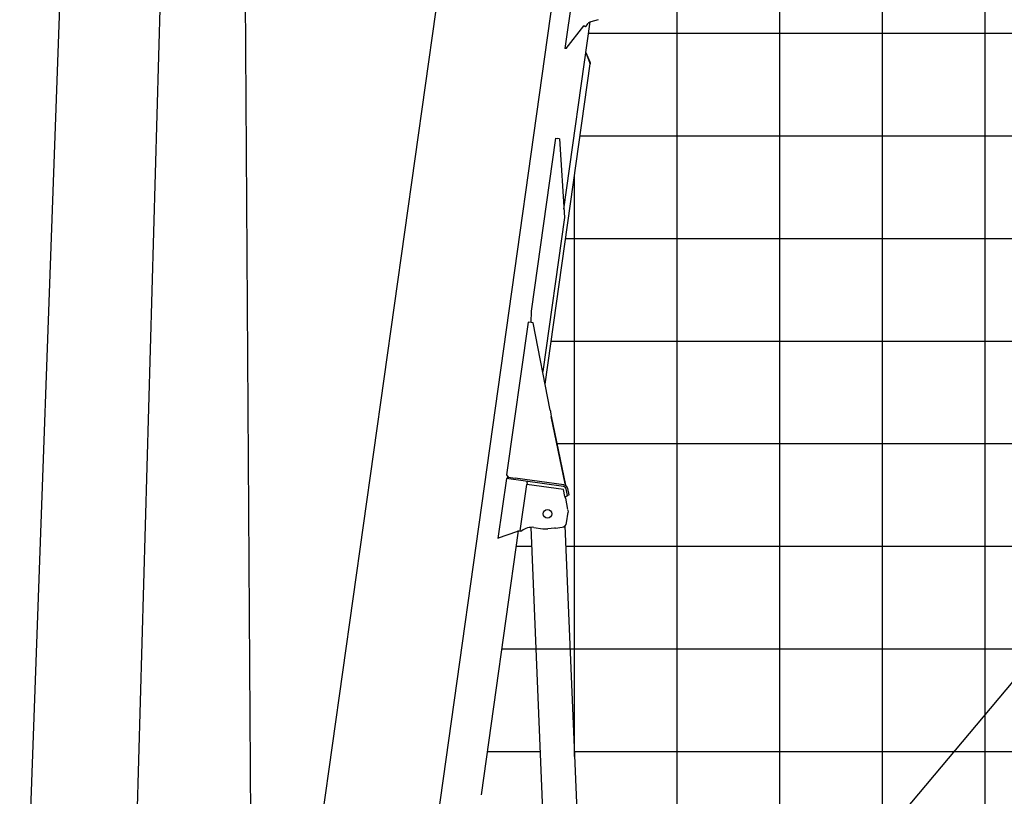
# Model space of a CAD drawing. Extents: x -435160 to 60202, y -141577 to 51651.
# Tile 19 of 41: x -245687 to -236096, y -108626 to -101057. Entities that reach past the tile are written whole.
import ezdxf

# ---------------------------------------------------------------- set-up
doc = ezdxf.new("R2010")
doc.units = 0
doc.layers.get('0').update_dxf_attribs({"linetype": 'CONTINUOUS'})

msp = doc.modelspace()

# ---------------------------------------------------------------- linework, layer by layer
at = {"color": 151, "linetype": 'Continuous'}
for p, q in [((-243725.351474, -64102.007783), (-243407.425409, -113571.955204)), ((-243970.53423, -64173.536728), (-245687.040515, -111645.268036)), ((-206047.014105, -71792.118661), (-239194.197773, -111295.394039)), ((-243642.385128, -77011.741188), (-244682.620505, -113717.66745))]:
    msp.add_line(p, q, dxfattribs=at)
at = {"color": 252, "linetype": 'Continuous'}
for p, q in [((-236282.294651, -115800.420307), (-236282.294651, -74023.815981)), ((-237282.294651, -115800.420307), (-237282.294651, -81139.186117)), ((-238282.294651, -113858.775932), (-238282.294651, -87176.879306)), ((-239282.294651, -113747.638665), (-239282.294651, -94716.191871)), ((-240145.50799, -101188.795841), (-131282.294651, -101188.795841)), ((-240228.77605, -102188.795841), (-131282.294651, -102188.795841)), ((-240282.294651, -108236.838122), (-240282.294651, -102569.600476)), ((-240369.316885, -103188.795841), (-131282.294651, -103188.795841)), ((-240509.857719, -104188.795841), (-131282.294651, -104188.795841)), ((-240454.595594, -105188.795841), (-131282.294651, -105188.795841)), ((-240848.212163, -106188.795841), (-240698.408472, -106188.795841)), ((-240368.12662, -106188.795841), (-131282.294651, -106188.795841)), ((-240988.752998, -107188.795841), (-131282.294651, -107188.795841))]:
    msp.add_line(p, q, dxfattribs=at)
at = {"color": 10, "linetype": 'Continuous'}
for p, q in [((-242239.334257, -113292.064059), (-240482.044507, -100788.297779)), ((-240303.020174, -100822.191678), (-240375.529454, -101338.122011)), ((-243492.78995, -114177.697467), (-241633.266645, -100982.618656)), ((-240386.523712, -102903.711818), (-240130.16041, -101079.592136)), ((-240053.639012, -101057.21463), (-240125.130589, -101077.845958)), ((-240365.626179, -101339.513825), (-240190.910706, -101116.659491)), ((-240198.710034, -101126.763996), (-240191.315555, -101117.314497)), ((-240191.315555, -101117.314497), (-240190.843903, -101116.710485)), ((-240189.741354, -101118.546548), (-240191.315555, -101117.314497)), ((-240189.741354, -101118.546548), (-240189.254861, -101117.924602)), ((-240189.741354, -101118.546548), (-240183.440042, -101123.475389)), ((-240183.440042, -101123.475389), (-240182.895454, -101122.779937)), ((-240173.273689, -101123.916464), (-240150.607087, -101095.024117)), ((-240374.783014, -101338.226916), (-240375.529454, -101338.122011)), ((-240365.626179, -101339.513825), (-240374.783014, -101338.226916)), ((-240167.855294, -101378.920743), (-240172.491662, -101380.794647)), ((-240169.8428, -101387.350448), (-240172.491662, -101380.794647)), ((-240171.932856, -101382.179848), (-240172.491662, -101380.794647)), ((-240169.8428, -101387.350448), (-240135.486109, -101472.387651)), ((-240130.117093, -101472.328624), (-240167.855294, -101378.920743)), ((-240568.778081, -104608.036003), (-240129.999607, -101485.964933)), ((-240135.486109, -101472.387651), (-240129.999607, -101485.964933)), ((-240132.280184, -101480.319143), (-240134.753249, -101474.201018)), ((-240127.645542, -101478.446562), (-240132.280184, -101480.319143)), ((-240127.645542, -101478.446562), (-240130.117093, -101472.328624)), ((-240467.505947, -102212.833312), (-240704.51772, -103899.259709)), ((-240467.505947, -102212.833312), (-240450.317988, -102215.248922)), ((-240428.568235, -102218.305651), (-240450.317988, -102215.248922)), ((-240428.568235, -102218.305651), (-240381.517708, -102985.318207)), ((-240381.517708, -102985.318207), (-240592.35638, -104485.513306)), ((-240704.51772, -103899.259709), (-240708.401394, -104006.76542)), ((-240941.256548, -105492.820532), (-240731.94019, -104003.457258)), ((-240727.221265, -104004.120459), (-240731.94019, -104003.457258)), ((-240683.8245, -104010.219477), (-240727.221265, -104004.120459)), ((-240519.769067, -104862.705642), (-240683.8245, -104010.219477)), ((-240510.172995, -104920.10514), (-240370.79904, -105592.606129)), ((-240373.265002, -105580.725335), (-240509.300151, -104925.176344)), ((-240925.133968, -105515.282661), (-240941.256548, -105492.820532)), ((-240946.297014, -105528.465984), (-241028.409165, -106112.724293)), ((-240945.870902, -105528.52587), (-240946.297014, -105528.465984)), ((-240388.651714, -105606.83792), (-240945.870902, -105528.52587)), ((-240936.410794, -105513.697807), (-240938.637612, -105529.542442)), ((-240929.348252, -105514.690382), (-240936.410794, -105513.697807)), ((-240929.348252, -105514.690382), (-240862.010741, -105524.154052)), ((-240386.473245, -105590.986489), (-240862.010741, -105524.154052)), ((-240810.760468, -106037.280624), (-240747.436665, -105586.708356)), ((-240745.209951, -105570.864463), (-240747.436665, -105586.708356)), ((-240390.941077, -105636.810544), (-240747.436665, -105586.708356)), ((-240745.209951, -105570.864463), (-240743.261535, -105557.000759)), ((-240386.408259, -105590.995622), (-240370.675425, -105593.206728)), ((-240373.265002, -105580.725335), (-240370.675425, -105593.206728)), ((-240377.095654, -105703.937706), (-240390.941077, -105636.810544)), ((-240349.634509, -105692.691133), (-240363.592627, -105630.016695)), ((-240334.017316, -105689.212497), (-240349.634509, -105692.691133)), ((-240334.017316, -105689.212497), (-240347.975619, -105626.539548)), ((-240374.651238, -105709.788316), (-240371.964641, -105710.165892)), ((-240366.921784, -105706.364477), (-240371.964641, -105710.165892)), ((-240370.449833, -105720.065505), (-240349.526055, -105829.735584)), ((-240349.376052, -105693.143505), (-240366.921784, -105706.364477)), ((-240349.485048, -105692.658213), (-240349.376052, -105693.143505)), ((-240359.857732, -105959.757153), (-240344.584168, -105855.641148)), ((-240348.262553, -105836.357877), (-240344.584168, -105855.641148)), ((-241188.455191, -108609.750781), (-240827.301036, -106040.00544)), ((-240848.723075, -106047.751629), (-241024.758259, -106111.404532)), ((-240827.301036, -106040.00544), (-240848.723075, -106047.751629)), ((-240827.301036, -106040.00544), (-240811.456375, -106042.232262)), ((-240810.760468, -106037.280624), (-240811.456375, -106042.232262)), ((-240810.760468, -106037.280624), (-240795.907066, -106039.368134)), ((-240678.232282, -106005.414868), (-240592.473804, -106017.467436)), ((-240478.944365, -106010.849929), (-240541.702263, -106018.094269)), ((-240467.017561, -106011.066148), (-240402.728316, -106002.771181)), ((-241028.409165, -106112.724293), (-241024.758259, -106111.404532))]:
    msp.add_line(p, q, dxfattribs=at)
at = {"color": 161, "linetype": 'Continuous'}
for p, q in [((-240520.15843, -110442.0319), (-240706.149287, -106004.091733)), ((-240376.429579, -105990.678373), (-240190.455663, -110428.214296))]:
    msp.add_line(p, q, dxfattribs=at)
at = {"color": 14, "linetype": 'Continuous'}
for p, q in [((-241129.293833, -108188.795841), (-240614.589921, -108188.795841)), ((-240284.308068, -108188.795841), (-131282.294651, -108188.795841))]:
    msp.add_line(p, q, dxfattribs=at)
at = {"color": 10, "linetype": 'Continuous'}
for points in [[(-240519.769067, -104862.705642), (-240518.096678, -104873.117395), (-240516.38423, -104883.529375), (-240514.054749, -104897.41183), (-240509.300151, -104925.176344)], [(-240370.449833, -105720.065505), (-240372.626338, -105714.687834), (-240374.104233, -105711.104074), (-240377.095654, -105703.937706)], [(-240467.017561, -106011.066148), (-240470.981915, -106011.009011), (-240478.944365, -106010.849929)], [(-240467.017561, -106011.066148), (-240470.981915, -106011.009011), (-240478.944365, -106010.849929)]]:
    msp.add_lwpolyline(points, dxfattribs=at)
msp.add_circle((-240546.251854, -105872.489371), 42, dxfattribs=at)
for centre, radius, start, end in [((-240111.268385, -101125.88633), 49.999999, 106.096984, 141.88626), ((-240177.206836, -101120.830518), 5, 232.642249, 321.886265), ((-240392.875194, -105636.538721), 45.999999, 12.556044, 81.999995), ((-240392.875194, -105636.538721), 29.999999, 12.556044, 81.999995), ((-240699.108247, -106153.955078), 149.999997, 81.999995, 130.189684), ((-240564.639184, -105819.413822), 199.999996, 262, 276.585167)]:
    msp.add_arc(centre, radius, start, end, dxfattribs=at)
for end_param in [1.7515855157, 0.921054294]:
    msp.add_ellipse((-240407.781271, -105953.327033), major_axis=(-15.748238, -47.455281), ratio=0.965926, start_param=0.4353483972, end_param=end_param, dxfattribs=at)

doc.saveas('drawing.dxf')
